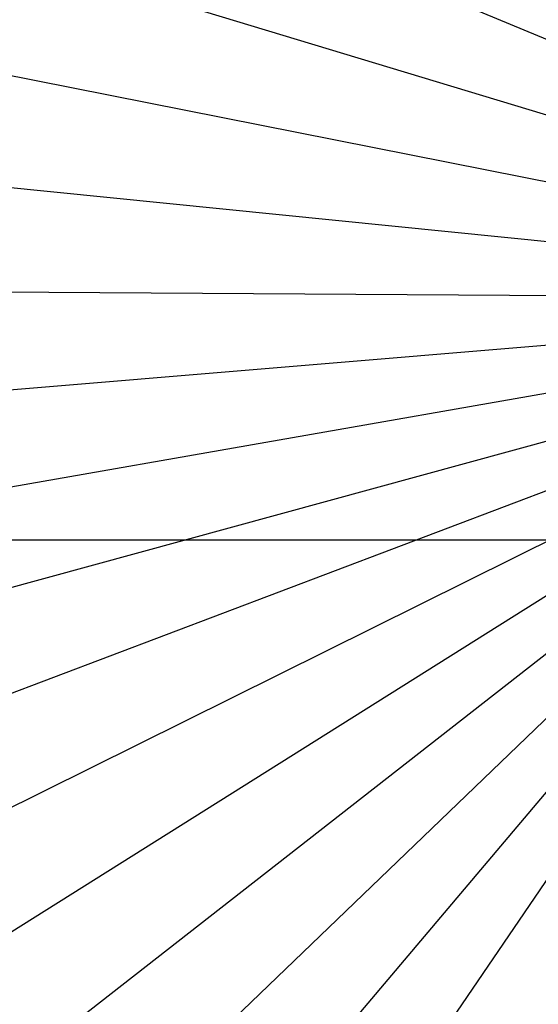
# Model space of a CAD drawing. Header units: millimetres. Extents: x 20498 to 21098, y 1199 to 1799.
# Tile 71 of 110: x 20797.6173 to 20797.6454, y 1499.2773 to 1499.3306. Entities that reach past the tile are written whole.
import ezdxf

# ---------------------------------------------------------------- set-up
doc = ezdxf.new("R2010")
doc.units = ezdxf.units.MM
doc.layers.add('Rico Pouf Ferm Living', color=7, linetype='Continuous', true_color=0x000000)

msp = doc.modelspace()

# ---------------------------------------------------------------- linework, layer by layer
at = {"layer": 'Rico Pouf Ferm Living'}
for p, q in [((20797.58846, 1499.353405, 54.68052), (20797.679149, 1499.315703, 54.680806)), ((20797.583403, 1499.344341, 54.680502), (20797.677409, 1499.315904, 54.680805)), ((20797.579352, 1499.335013, 54.680483), (20797.675694, 1499.315931, 54.680804)), ((20797.576301, 1499.325577, 54.680464), (20797.674026, 1499.315795, 54.680803)), ((20797.574215, 1499.316175, 54.680446), (20797.672427, 1499.31551, 54.680802)), ((20797.573037, 1499.306932, 54.680428), (20797.670911, 1499.315095, 54.680801)), ((20797.572694, 1499.297621, 54.680411), (20797.669438, 1499.314545, 54.680799)), ((20797.57322, 1499.288005, 54.680394), (20797.667974, 1499.313841, 54.680797)), ((20797.574692, 1499.278198, 54.680376), (20797.666542, 1499.312976, 54.680795)), ((20797.577169, 1499.268335, 54.68036), (20797.665166, 1499.311951, 54.680792)), ((20797.580682, 1499.258568, 54.680343), (20797.663872, 1499.310771, 54.68079)), ((20797.585232, 1499.249057, 54.680328), (20797.662685, 1499.309446, 54.680787)), ((20797.59079, 1499.239965, 54.680314), (20797.661629, 1499.307991, 54.680784)), ((20797.597289, 1499.231449, 54.680301), (20797.660723, 1499.306427, 54.68078)), ((20797.604632, 1499.22365, 54.68029), (20797.659984, 1499.304778, 54.680777)), ((20612.219444, 1499.300483, 53.130966), (20797.67473, 1499.302463, 52.680789))]:
    msp.add_line(p, q, dxfattribs=at)

doc.saveas('drawing.dxf')
